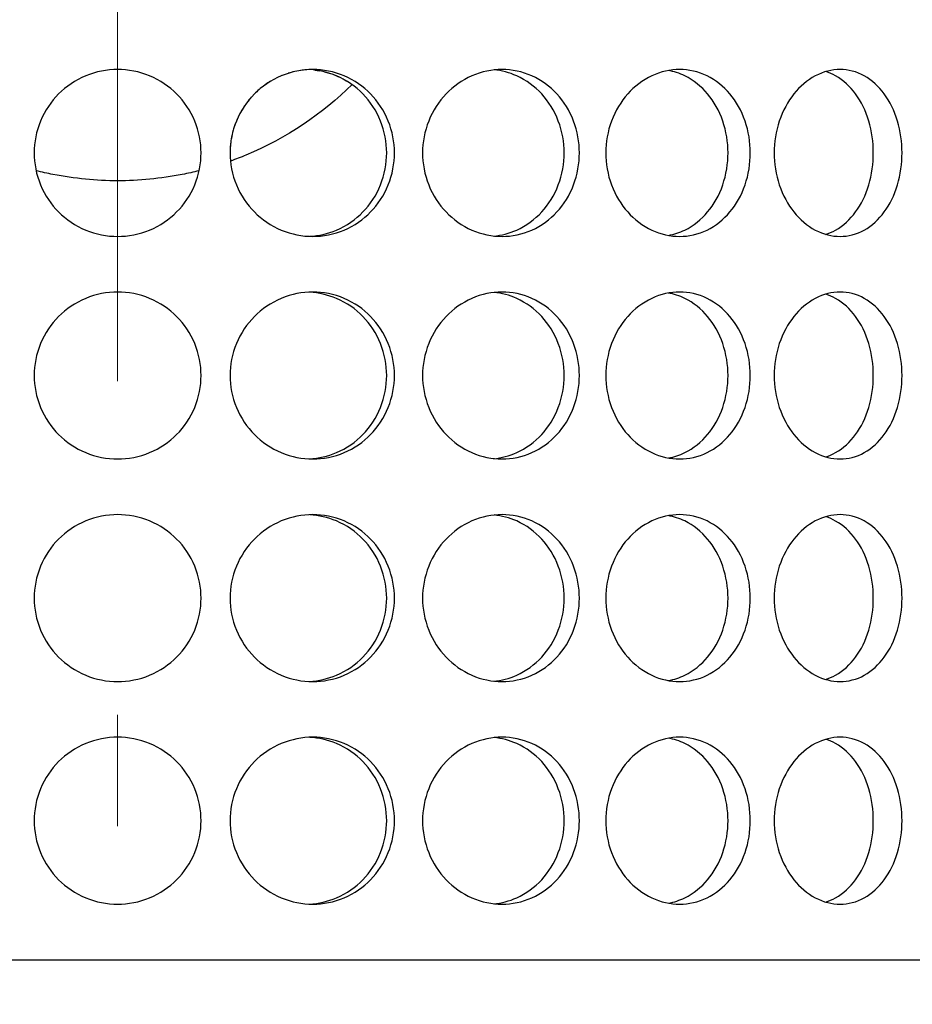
# Model space of a CAD drawing. Header units: millimetres. Extents: x 18 to 610, y -123 to 280.
# Tile 13 of 81: x 149.01 to 153.02, y 108.47 to 112.9. Entities that reach past the tile are written whole.
import ezdxf

# ---------------------------------------------------------------- set-up
doc = ezdxf.new("R2010")
doc.units = ezdxf.units.MM
doc.linetypes.add('CENTER', pattern=[8, 4.5, -1.5, 0.5, -1.5])
doc.linetypes.add('SOLID', pattern=[0])

# ---------------------------------------------------------------- blocks, each defined once
blk = doc.blocks.new('BlockOfCenters_4', base_point=(149.4534, 132.9721))
at = {"color": 6, "linetype": 'CENTER', "lineweight": 9}
blk.add_lwpolyline([(149.4534, 179.7721), (149.4534, 86.1721)], dxfattribs=at)
blk = doc.blocks.new('BlockOfViews_6')
at = {"linetype": 'SOLID', "lineweight": 30, "extrusion": (0, 0, -1)}
blk.add_circle((-149.4534, 132.9721, -114.25), 39, dxfattribs=at)
at = {"linetype": 'SOLID', "lineweight": 30}
blk.add_circle((149.4534, 132.9721, 111.75), 36.115, dxfattribs=at)
at = {"linetype": 'SOLID', "lineweight": 9, "extrusion": (0, 0, -1)}
blk.add_arc((-149.4534, 132.9721, -111.75), 37.59, 265, 175, dxfattribs=at)
at = {"linetype": 'SOLID', "lineweight": 30, "extrusion": (0, 0, -1)}
blk.add_arc((-149.4534, 132.9721, -69.235), 27.1, 119.86988, 60.13012, dxfattribs=at)
at = {"linetype": 'SOLID', "lineweight": 30, "extrusion": (0, 1, 0)}
blk.add_arc((-149.4534, 48, 108.6721), 7.3, 358.57142, 181.42858, dxfattribs=at)
at = {"linetype": 'SOLID', "lineweight": 30}
for points, knots in [([(151.0789, 105.9277, 60.2777), (151.6167, 105.9645, 59.6237), (152.1533, 106.0196, 58.9692), (153.7251, 106.2352, 57.0404), (154.7518, 106.4462, 55.7653), (156.3798, 106.8943, 53.6952), (156.9963, 107.0918, 52.8995), (157.9777, 107.4511, 51.608), (158.3503, 107.5986, 51.1117), (159.0845, 107.9111, 50.12), (159.4468, 108.0765, 49.6237), (160.3746, 108.529, 48.3323), (160.9316, 108.8298, 47.5367), (162.3376, 109.6656, 45.4667), (163.161, 110.2326, 44.1914), (164.7327, 111.475, 41.6018), (165.4777, 112.1532, 40.2877), (166.1636, 112.8695, 38.976)], [-23.801672, -23.801672, -23.801672, -23.801672, -21.607902, -21.607902, -17.339675, -17.339675, -14.672033, -14.672033, -13.004756, -13.004756, -11.33748, -11.33748, -8.669837, -8.669837, -4.40161, -4.40161, 0, 0, 0, 0]), ([(149.8284, 112.2971, 53.036), (149.8284, 112.25, 53.036), (149.819, 112.1998, 53.0368), (149.7807, 112.1074, 53.0394), (149.7519, 112.0652, 53.0413), (149.6853, 111.9987, 53.0448), (149.6432, 111.9698, 53.0466), (149.5508, 111.9315, 53.0493), (149.5005, 111.9221, 53.05), (149.4063, 111.9221, 53.05), (149.3561, 111.9315, 53.0493), (149.2637, 111.9698, 53.0466), (149.2216, 111.9987, 53.0448), (149.155, 112.0652, 53.0413), (149.1261, 112.1074, 53.0394), (149.0879, 112.1998, 53.0368), (149.0784, 112.25, 53.036), (149.0784, 112.3442, 53.036), (149.0879, 112.3945, 53.0368), (149.1261, 112.4868, 53.0394), (149.155, 112.529, 53.0413), (149.2216, 112.5956, 53.0448), (149.2637, 112.6244, 53.0466), (149.3561, 112.6627, 53.0493), (149.4063, 112.6721, 53.05), (149.5005, 112.6721, 53.05), (149.5508, 112.6627, 53.0493), (149.6432, 112.6244, 53.0466), (149.6853, 112.5956, 53.0448), (149.7519, 112.529, 53.0413), (149.7807, 112.4868, 53.0394), (149.819, 112.3945, 53.0368), (149.8284, 112.3442, 53.036), (149.8284, 112.2971, 53.036)], [0, 0, 0, 0, 0.141313, 0.141313, 0.282627, 0.282627, 0.42394, 0.42394, 0.565253, 0.565253, 0.706567, 0.706567, 0.84788, 0.84788, 0.989193, 0.989193, 1.130507, 1.130507, 1.27182, 1.27182, 1.413133, 1.413133, 1.554447, 1.554447, 1.69576, 1.69576, 1.837073, 1.837073, 1.978386, 1.978386, 2.1197, 2.1197, 2.261013, 2.261013, 2.261013, 2.261013]), ([(150.6972, 112.2971, 52.8944), (150.6972, 112.25, 52.8944), (150.6881, 112.1998, 52.8968), (150.6509, 112.1074, 52.906), (150.6228, 112.0652, 52.9129), (150.5578, 111.9987, 52.9279), (150.5166, 111.9698, 52.937), (150.4261, 111.9315, 52.9557), (150.3768, 111.9221, 52.9651), (150.284, 111.9221, 52.9814), (150.2344, 111.9315, 52.9895), (150.1429, 111.9698, 53.0029), (150.1011, 111.9987, 53.0084), (150.0349, 112.0652, 53.0165), (150.0062, 112.1074, 53.0197), (149.968, 112.1998, 53.0237), (149.9586, 112.25, 53.0247), (149.9586, 112.3442, 53.0247), (149.968, 112.3945, 53.0237), (150.0062, 112.4868, 53.0197), (150.0349, 112.529, 53.0165), (150.1011, 112.5956, 53.0084), (150.1429, 112.6244, 53.0029), (150.2344, 112.6627, 52.9895), (150.284, 112.6721, 52.9814), (150.3768, 112.6721, 52.9651), (150.4261, 112.6627, 52.9557), (150.5166, 112.6244, 52.937), (150.5578, 112.5956, 52.9279), (150.6228, 112.529, 52.9129), (150.6509, 112.4868, 52.906), (150.6881, 112.3945, 52.8968), (150.6972, 112.3442, 52.8944), (150.6972, 112.2971, 52.8944)], [0, 0, 0, 0, 0.141313, 0.141313, 0.282627, 0.282627, 0.42394, 0.42394, 0.565253, 0.565253, 0.706567, 0.706567, 0.84788, 0.84788, 0.989193, 0.989193, 1.130507, 1.130507, 1.27182, 1.27182, 1.413133, 1.413133, 1.554447, 1.554447, 1.69576, 1.69576, 1.837073, 1.837073, 1.978386, 1.978386, 2.1197, 2.1197, 2.261013, 2.261013, 2.261013, 2.261013]), ([(151.5283, 112.2971, 52.6041), (151.5283, 112.25, 52.6041), (151.5197, 112.1998, 52.608), (151.4846, 112.1074, 52.6235), (151.4581, 112.0652, 52.6352), (151.3968, 111.9987, 52.6612), (151.3578, 111.9698, 52.6774), (151.2719, 111.9315, 52.7115), (151.2249, 111.9221, 52.7293), (151.1364, 111.9221, 52.7615), (151.0889, 111.9315, 52.778), (151.0012, 111.9698, 52.8072), (150.961, 111.9987, 52.8198), (150.8972, 112.0652, 52.8393), (150.8695, 112.1074, 52.8474), (150.8326, 112.1998, 52.8581), (150.8235, 112.25, 52.8606), (150.8235, 112.3442, 52.8606), (150.8326, 112.3945, 52.8581), (150.8695, 112.4868, 52.8474), (150.8972, 112.529, 52.8393), (150.961, 112.5956, 52.8198), (151.0012, 112.6244, 52.8072), (151.0889, 112.6627, 52.778), (151.1364, 112.6721, 52.7615), (151.2249, 112.6721, 52.7293), (151.2719, 112.6627, 52.7115), (151.3578, 112.6244, 52.6774), (151.3968, 112.5956, 52.6612), (151.4581, 112.529, 52.6352), (151.4846, 112.4868, 52.6235), (151.5197, 112.3945, 52.608), (151.5283, 112.3442, 52.6041), (151.5283, 112.2971, 52.6041)], [0, 0, 0, 0, 0.141313, 0.141313, 0.282627, 0.282627, 0.42394, 0.42394, 0.565253, 0.565253, 0.706567, 0.706567, 0.84788, 0.84788, 0.989193, 0.989193, 1.130507, 1.130507, 1.27182, 1.27182, 1.413133, 1.413133, 1.554447, 1.554447, 1.69576, 1.69576, 1.837073, 1.837073, 1.978386, 1.978386, 2.1197, 2.1197, 2.261013, 2.261013, 2.261013, 2.261013]), ([(151.6467, 112.2971, 52.5488), (151.6467, 112.3442, 52.5488), (151.6552, 112.3945, 52.5448), (151.6897, 112.4868, 52.5279), (151.7156, 112.529, 52.5151), (151.775, 112.5956, 52.4848), (151.8125, 112.6244, 52.4654), (151.8938, 112.6627, 52.4215), (151.9376, 112.6721, 52.397), (152.0192, 112.6721, 52.3499), (152.0624, 112.6627, 52.3241), (152.1411, 112.6244, 52.2757), (152.1766, 112.5956, 52.253), (152.2325, 112.529, 52.2166), (152.2566, 112.4868, 52.2006), (152.2884, 112.3945, 52.1792), (152.2962, 112.3442, 52.1738), (152.2962, 112.25, 52.1738), (152.2884, 112.1998, 52.1792), (152.2566, 112.1074, 52.2006), (152.2325, 112.0652, 52.2166), (152.1766, 111.9987, 52.253), (152.1411, 111.9698, 52.2757), (152.0624, 111.9315, 52.3241), (152.0192, 111.9221, 52.3499), (151.9376, 111.9221, 52.397), (151.8938, 111.9315, 52.4215), (151.8125, 111.9698, 52.4654), (151.775, 111.9987, 52.4848), (151.7156, 112.0652, 52.5151), (151.6897, 112.1074, 52.5279), (151.6552, 112.1998, 52.5448), (151.6467, 112.25, 52.5488), (151.6467, 112.2971, 52.5488)], [0, 0, 0, 0, 0.141313, 0.141313, 0.282627, 0.282627, 0.42394, 0.42394, 0.565253, 0.565253, 0.706567, 0.706567, 0.84788, 0.84788, 0.989193, 0.989193, 1.130507, 1.130507, 1.27182, 1.27182, 1.413133, 1.413133, 1.554447, 1.554447, 1.69576, 1.69576, 1.837073, 1.837073, 1.978386, 1.978386, 2.1197, 2.1197, 2.261013, 2.261013, 2.261013, 2.261013]), ([(152.9778, 112.2971, 51.6168), (152.9778, 112.25, 51.6168), (152.9711, 112.1998, 51.6234), (152.9435, 112.1074, 51.65), (152.9225, 112.0652, 51.67), (152.8738, 111.9987, 51.7155), (152.8427, 111.9698, 51.744), (152.7736, 111.9315, 51.8054), (152.7356, 111.9221, 51.8382), (152.6634, 111.9221, 51.8988), (152.6245, 111.9315, 51.9305), (152.552, 111.9698, 51.9879), (152.5185, 111.9987, 52.0136), (152.4653, 112.0652, 52.0537), (152.442, 112.1074, 52.0708), (152.411, 112.1998, 52.0934), (152.4033, 112.25, 52.0989), (152.4033, 112.3442, 52.0989), (152.411, 112.3945, 52.0934), (152.442, 112.4868, 52.0708), (152.4653, 112.529, 52.0537), (152.5185, 112.5956, 52.0136), (152.552, 112.6244, 51.9879), (152.6245, 112.6627, 51.9305), (152.6634, 112.6721, 51.8988), (152.7356, 112.6721, 51.8382), (152.7736, 112.6627, 51.8054), (152.8427, 112.6244, 51.744), (152.8738, 112.5956, 51.7155), (152.9225, 112.529, 51.67), (152.9435, 112.4868, 51.65), (152.9711, 112.3945, 51.6234), (152.9778, 112.3442, 51.6168), (152.9778, 112.2971, 51.6168)], [0, 0, 0, 0, 0.141313, 0.141313, 0.282627, 0.282627, 0.42394, 0.42394, 0.565253, 0.565253, 0.706567, 0.706567, 0.84788, 0.84788, 0.989193, 0.989193, 1.130507, 1.130507, 1.27182, 1.27182, 1.413133, 1.413133, 1.554447, 1.554447, 1.69576, 1.69576, 1.837073, 1.837073, 1.978386, 1.978386, 2.1197, 2.1197, 2.261013, 2.261013, 2.261013, 2.261013]), ([(150.1923, 112.6451, 43.0043), (150.1911, 112.6446, 43.0042), (150.1899, 112.6441, 43.004), (150.1809, 112.6403, 43.0027), (150.1732, 112.6368, 43.0015), (150.1656, 112.633, 43.0005)], [1.83328782, 1.83328782, 1.83328782, 1.83328782, 1.8370731, 1.8370731, 1.86115898, 1.86115898, 1.86115898, 1.86115898]), ([(150.6624, 112.2971, 52.6969), (150.6624, 112.3442, 52.6969), (150.6533, 112.3945, 52.6993), (150.6161, 112.4868, 52.7086), (150.588, 112.529, 52.7155), (150.5231, 112.5956, 52.7307), (150.4819, 112.6244, 52.7399), (150.3984, 112.6597, 52.7572), (150.3573, 112.6691, 52.7652), (150.3174, 112.6715, 52.7724)], [0, 0, 0, 0, 0.1413181, 0.1413181, 0.2826362, 0.2826362, 0.4239542, 0.4239542, 0.5433165, 0.5433165, 0.5433165, 0.5433165]), ([(150.4251, 112.6482, 43.2483), (150.4289, 112.6467, 43.2491), (150.4328, 112.6452, 43.2499), (150.4398, 112.6422, 43.2513), (150.4429, 112.6409, 43.252), (150.446, 112.6394, 43.2526)], [0.69463785, 0.69463785, 0.69463785, 0.69463785, 0.70659008, 0.70659008, 0.71644473, 0.71644473, 0.71644473, 0.71644473]), ([(151.4597, 112.2971, 52.4156), (151.4597, 112.3442, 52.4156), (151.4511, 112.3945, 52.4195), (151.416, 112.4868, 52.4352), (151.3896, 112.529, 52.4469), (151.3283, 112.5956, 52.4731), (151.2893, 112.6244, 52.4893), (151.2138, 112.6581, 52.5194), (151.1789, 112.6672, 52.5328), (151.1446, 112.6705, 52.5456)], [0, 0, 0, 0, 0.1413181, 0.1413181, 0.2826362, 0.2826362, 0.4239542, 0.4239542, 0.5312291, 0.5312291, 0.5312291, 0.5312291]), ([(151.9288, 111.9267, 52.1707), (151.9536, 111.9312, 52.156), (151.9783, 111.9393, 52.1411), (152.041, 111.9698, 52.1023), (152.0765, 111.9987, 52.0796), (152.1324, 112.0652, 52.0431), (152.1564, 112.1074, 52.027), (152.1882, 112.1998, 52.0055), (152.1959, 112.25, 52.0001), (152.1959, 112.3442, 52.0001), (152.1882, 112.3945, 52.0055), (152.1564, 112.4868, 52.027), (152.1324, 112.529, 52.0431), (152.0765, 112.5956, 52.0796), (152.041, 112.6244, 52.1023), (151.9778, 112.6552, 52.1413), (151.9526, 112.6633, 52.1566), (151.9273, 112.6678, 52.1716)], [0.62253, 0.62253, 0.62253, 0.62253, 0.70659, 0.70659, 0.847908, 0.847908, 0.989226, 0.989226, 1.130544, 1.130544, 1.271862, 1.271862, 1.41318, 1.41318, 1.554498, 1.554498, 1.640205, 1.640205, 1.640205, 1.640205]), ([(152.8489, 112.2971, 51.4631), (152.8489, 112.3442, 51.4631), (152.8422, 112.3945, 51.4698), (152.8146, 112.4868, 51.4965), (152.7938, 112.529, 51.5165), (152.7451, 112.5956, 51.5621), (152.7141, 112.6244, 51.5907), (152.6654, 112.6514, 51.6341), (152.6506, 112.6577, 51.6471), (152.6356, 112.6624, 51.6601)], [0, 0, 0, 0, 0.1413181, 0.1413181, 0.2826362, 0.2826362, 0.4239542, 0.4239542, 0.4820886, 0.4820886, 0.4820886, 0.4820886]), ([(150.5066, 112.604, 51.8589), (150.3757, 112.475, 51.8946), (150.2111, 112.3627, 51.9318), (150.0073, 112.2779, 51.9615), (149.9843, 112.269, 51.9647), (149.9611, 112.2606, 51.9676)], [1.1535198, 1.1535198, 1.1535198, 1.1535198, 1.7136139, 1.7136139, 1.7839457, 1.7839457, 1.7839457, 1.7839457]), ([(149.9972, 112.463, 42.9794), (149.9936, 112.4557, 42.979), (149.9902, 112.4482, 42.9786), (149.9835, 112.4318, 42.9779), (149.9802, 112.4229, 42.9775), (149.9772, 112.4139, 42.9772)], [2.09652774, 2.09652774, 2.09652774, 2.09652774, 2.11969975, 2.11969975, 2.14662659, 2.14662659, 2.14662659, 2.14662659]), ([(150.3158, 111.9227, 52.7727), (150.3561, 111.9249, 52.7654), (150.3979, 111.9343, 52.7573), (150.4819, 111.9698, 52.7399), (150.5231, 111.9987, 52.7307), (150.588, 112.0652, 52.7155), (150.6161, 112.1074, 52.7086), (150.6533, 112.1998, 52.6993), (150.6624, 112.25, 52.6969), (150.6624, 112.2971, 52.6969)], [1.7161075, 1.7161075, 1.7161075, 1.7161075, 1.8371343, 1.8371343, 1.9784523, 1.9784523, 2.1197704, 2.1197704, 2.2610885, 2.2610885, 2.2610885, 2.2610885]), ([(151.1426, 111.9235, 52.5463), (151.1775, 111.9267, 52.5334), (151.2131, 111.9359, 52.5196), (151.2893, 111.9698, 52.4893), (151.3283, 111.9987, 52.4731), (151.3896, 112.0652, 52.4469), (151.416, 112.1074, 52.4352), (151.4511, 112.1998, 52.4195), (151.4597, 112.25, 52.4156), (151.4597, 112.2971, 52.4156)], [1.7277335, 1.7277335, 1.7277335, 1.7277335, 1.8371343, 1.8371343, 1.9784523, 1.9784523, 2.1197704, 2.1197704, 2.2610885, 2.2610885, 2.2610885, 2.2610885]), ([(152.6339, 111.9314, 51.6616), (152.6495, 111.936, 51.648), (152.6648, 111.9425, 51.6345), (152.7141, 111.9698, 51.5907), (152.7451, 111.9987, 51.5621), (152.7938, 112.0652, 51.5165), (152.8146, 112.1074, 51.4965), (152.8422, 112.1998, 51.4698), (152.8489, 112.25, 51.4631), (152.8489, 112.2971, 51.4631)], [1.77681, 1.77681, 1.77681, 1.77681, 1.8371343, 1.8371343, 1.9784523, 1.9784523, 2.1197704, 2.1197704, 2.2610885, 2.2610885, 2.2610885, 2.2610885]), ([(149.8191, 112.2174, 51.9832), (149.7941, 112.2111, 51.9855), (149.7691, 112.2055, 51.9876), (149.6467, 112.1813, 51.9965), (149.5486, 112.1721, 52), (149.3583, 112.1721, 52), (149.2602, 112.1813, 51.9965), (149.1377, 112.2055, 51.9876), (149.1125, 112.2111, 51.9855), (149.0875, 112.2174, 51.9832)], [1.9254356, 1.9254356, 1.9254356, 1.9254356, 1.9990704, 1.9990704, 2.2845269, 2.2845269, 2.5699834, 2.5699834, 2.6439318, 2.6439318, 2.6439318, 2.6439318]), ([(149.8284, 111.2971, 53.036), (149.8284, 111.25, 53.036), (149.819, 111.1998, 53.0368), (149.7807, 111.1074, 53.0394), (149.7519, 111.0652, 53.0413), (149.6853, 110.9987, 53.0448), (149.6432, 110.9698, 53.0466), (149.5508, 110.9315, 53.0493), (149.5005, 110.9221, 53.05), (149.4063, 110.9221, 53.05), (149.3561, 110.9315, 53.0493), (149.2637, 110.9698, 53.0466), (149.2216, 110.9987, 53.0448), (149.155, 111.0652, 53.0413), (149.1261, 111.1074, 53.0394), (149.0879, 111.1998, 53.0368), (149.0784, 111.25, 53.036), (149.0784, 111.3442, 53.036), (149.0879, 111.3945, 53.0368), (149.1261, 111.4868, 53.0394), (149.155, 111.529, 53.0413), (149.2216, 111.5956, 53.0448), (149.2637, 111.6244, 53.0466), (149.3561, 111.6627, 53.0493), (149.4063, 111.6721, 53.05), (149.5005, 111.6721, 53.05), (149.5508, 111.6627, 53.0493), (149.6432, 111.6244, 53.0466), (149.6853, 111.5956, 53.0448), (149.7519, 111.529, 53.0413), (149.7807, 111.4868, 53.0394), (149.819, 111.3945, 53.0368), (149.8284, 111.3442, 53.036), (149.8284, 111.2971, 53.036)], [0, 0, 0, 0, 0.141313, 0.141313, 0.282627, 0.282627, 0.42394, 0.42394, 0.565253, 0.565253, 0.706567, 0.706567, 0.84788, 0.84788, 0.989193, 0.989193, 1.130507, 1.130507, 1.27182, 1.27182, 1.413133, 1.413133, 1.554447, 1.554447, 1.69576, 1.69576, 1.837073, 1.837073, 1.978386, 1.978386, 2.1197, 2.1197, 2.261013, 2.261013, 2.261013, 2.261013]), ([(150.6972, 111.2971, 52.8944), (150.6972, 111.25, 52.8944), (150.6881, 111.1998, 52.8968), (150.6509, 111.1074, 52.906), (150.6228, 111.0652, 52.9129), (150.5578, 110.9987, 52.9279), (150.5166, 110.9698, 52.937), (150.4261, 110.9315, 52.9557), (150.3768, 110.9221, 52.9651), (150.284, 110.9221, 52.9814), (150.2344, 110.9315, 52.9895), (150.1429, 110.9698, 53.0029), (150.1011, 110.9987, 53.0084), (150.0349, 111.0652, 53.0165), (150.0062, 111.1074, 53.0197), (149.968, 111.1998, 53.0237), (149.9586, 111.25, 53.0247), (149.9586, 111.3442, 53.0247), (149.968, 111.3945, 53.0237), (150.0062, 111.4868, 53.0197), (150.0349, 111.529, 53.0165), (150.1011, 111.5956, 53.0084), (150.1429, 111.6244, 53.0029), (150.2344, 111.6627, 52.9895), (150.284, 111.6721, 52.9814), (150.3768, 111.6721, 52.9651), (150.4261, 111.6627, 52.9557), (150.5166, 111.6244, 52.937), (150.5578, 111.5956, 52.9279), (150.6228, 111.529, 52.9129), (150.6509, 111.4868, 52.906), (150.6881, 111.3945, 52.8968), (150.6972, 111.3442, 52.8944), (150.6972, 111.2971, 52.8944)], [0, 0, 0, 0, 0.141313, 0.141313, 0.282627, 0.282627, 0.42394, 0.42394, 0.565253, 0.565253, 0.706567, 0.706567, 0.84788, 0.84788, 0.989193, 0.989193, 1.130507, 1.130507, 1.27182, 1.27182, 1.413133, 1.413133, 1.554447, 1.554447, 1.69576, 1.69576, 1.837073, 1.837073, 1.978386, 1.978386, 2.1197, 2.1197, 2.261013, 2.261013, 2.261013, 2.261013]), ([(150.6624, 111.2971, 52.6969), (150.6624, 111.3442, 52.6969), (150.6533, 111.3945, 52.6993), (150.6161, 111.4868, 52.7086), (150.588, 111.529, 52.7155), (150.5231, 111.5956, 52.7307), (150.4819, 111.6244, 52.7399), (150.3984, 111.6597, 52.7572), (150.3573, 111.6691, 52.7652), (150.3174, 111.6715, 52.7724)], [0, 0, 0, 0, 0.1413181, 0.1413181, 0.2826362, 0.2826362, 0.4239542, 0.4239542, 0.5433165, 0.5433165, 0.5433165, 0.5433165]), ([(151.5283, 111.2971, 52.6041), (151.5283, 111.25, 52.6041), (151.5197, 111.1998, 52.608), (151.4846, 111.1074, 52.6235), (151.4581, 111.0652, 52.6352), (151.3968, 110.9987, 52.6612), (151.3578, 110.9698, 52.6774), (151.2719, 110.9315, 52.7115), (151.2249, 110.9221, 52.7293), (151.1364, 110.9221, 52.7615), (151.0889, 110.9315, 52.778), (151.0012, 110.9698, 52.8072), (150.961, 110.9987, 52.8198), (150.8972, 111.0652, 52.8393), (150.8695, 111.1074, 52.8474), (150.8326, 111.1998, 52.8581), (150.8235, 111.25, 52.8606), (150.8235, 111.3442, 52.8606), (150.8326, 111.3945, 52.8581), (150.8695, 111.4868, 52.8474), (150.8972, 111.529, 52.8393), (150.961, 111.5956, 52.8198), (151.0012, 111.6244, 52.8072), (151.0889, 111.6627, 52.778), (151.1364, 111.6721, 52.7615), (151.2249, 111.6721, 52.7293), (151.2719, 111.6627, 52.7115), (151.3578, 111.6244, 52.6774), (151.3968, 111.5956, 52.6612), (151.4581, 111.529, 52.6352), (151.4846, 111.4868, 52.6235), (151.5197, 111.3945, 52.608), (151.5283, 111.3442, 52.6041), (151.5283, 111.2971, 52.6041)], [0, 0, 0, 0, 0.141313, 0.141313, 0.282627, 0.282627, 0.42394, 0.42394, 0.565253, 0.565253, 0.706567, 0.706567, 0.84788, 0.84788, 0.989193, 0.989193, 1.130507, 1.130507, 1.27182, 1.27182, 1.413133, 1.413133, 1.554447, 1.554447, 1.69576, 1.69576, 1.837073, 1.837073, 1.978386, 1.978386, 2.1197, 2.1197, 2.261013, 2.261013, 2.261013, 2.261013]), ([(151.4597, 111.2971, 52.4156), (151.4597, 111.3442, 52.4156), (151.4511, 111.3945, 52.4195), (151.416, 111.4868, 52.4352), (151.3896, 111.529, 52.4469), (151.3283, 111.5956, 52.4731), (151.2893, 111.6244, 52.4893), (151.2138, 111.6581, 52.5194), (151.1789, 111.6672, 52.5328), (151.1446, 111.6705, 52.5456)], [0, 0, 0, 0, 0.1413181, 0.1413181, 0.2826362, 0.2826362, 0.4239542, 0.4239542, 0.5312291, 0.5312291, 0.5312291, 0.5312291]), ([(151.6467, 111.2971, 52.5488), (151.6467, 111.3442, 52.5488), (151.6552, 111.3945, 52.5448), (151.6897, 111.4868, 52.5279), (151.7156, 111.529, 52.5151), (151.775, 111.5956, 52.4848), (151.8125, 111.6244, 52.4654), (151.8938, 111.6627, 52.4215), (151.9376, 111.6721, 52.397), (152.0192, 111.6721, 52.3499), (152.0624, 111.6627, 52.3241), (152.1411, 111.6244, 52.2757), (152.1766, 111.5956, 52.253), (152.2325, 111.529, 52.2166), (152.2566, 111.4868, 52.2006), (152.2884, 111.3945, 52.1792), (152.2962, 111.3442, 52.1738), (152.2962, 111.25, 52.1738), (152.2884, 111.1998, 52.1792), (152.2566, 111.1074, 52.2006), (152.2325, 111.0652, 52.2166), (152.1766, 110.9987, 52.253), (152.1411, 110.9698, 52.2757), (152.0624, 110.9315, 52.3241), (152.0192, 110.9221, 52.3499), (151.9376, 110.9221, 52.397), (151.8938, 110.9315, 52.4215), (151.8125, 110.9698, 52.4654), (151.775, 110.9987, 52.4848), (151.7156, 111.0652, 52.5151), (151.6897, 111.1074, 52.5279), (151.6552, 111.1998, 52.5448), (151.6467, 111.25, 52.5488), (151.6467, 111.2971, 52.5488)], [0, 0, 0, 0, 0.141313, 0.141313, 0.282627, 0.282627, 0.42394, 0.42394, 0.565253, 0.565253, 0.706567, 0.706567, 0.84788, 0.84788, 0.989193, 0.989193, 1.130507, 1.130507, 1.27182, 1.27182, 1.413133, 1.413133, 1.554447, 1.554447, 1.69576, 1.69576, 1.837073, 1.837073, 1.978386, 1.978386, 2.1197, 2.1197, 2.261013, 2.261013, 2.261013, 2.261013]), ([(151.9288, 110.9267, 52.1707), (151.9536, 110.9312, 52.156), (151.9783, 110.9393, 52.1411), (152.041, 110.9698, 52.1023), (152.0765, 110.9987, 52.0796), (152.1324, 111.0652, 52.0431), (152.1564, 111.1074, 52.027), (152.1882, 111.1998, 52.0055), (152.1959, 111.25, 52.0001), (152.1959, 111.3442, 52.0001), (152.1882, 111.3945, 52.0055), (152.1564, 111.4868, 52.027), (152.1324, 111.529, 52.0431), (152.0765, 111.5956, 52.0796), (152.041, 111.6244, 52.1023), (151.9778, 111.6552, 52.1413), (151.9526, 111.6633, 52.1566), (151.9273, 111.6678, 52.1716)], [0.62253, 0.62253, 0.62253, 0.62253, 0.70659, 0.70659, 0.847908, 0.847908, 0.989226, 0.989226, 1.130544, 1.130544, 1.271862, 1.271862, 1.41318, 1.41318, 1.554498, 1.554498, 1.640205, 1.640205, 1.640205, 1.640205]), ([(152.9778, 111.2971, 51.6168), (152.9778, 111.25, 51.6168), (152.9711, 111.1998, 51.6234), (152.9435, 111.1074, 51.65), (152.9225, 111.0652, 51.67), (152.8738, 110.9987, 51.7155), (152.8427, 110.9698, 51.744), (152.7736, 110.9315, 51.8054), (152.7356, 110.9221, 51.8382), (152.6634, 110.9221, 51.8988), (152.6245, 110.9315, 51.9305), (152.552, 110.9698, 51.9879), (152.5185, 110.9987, 52.0136), (152.4653, 111.0652, 52.0537), (152.442, 111.1074, 52.0708), (152.411, 111.1998, 52.0934), (152.4033, 111.25, 52.0989), (152.4033, 111.3442, 52.0989), (152.411, 111.3945, 52.0934), (152.442, 111.4868, 52.0708), (152.4653, 111.529, 52.0537), (152.5185, 111.5956, 52.0136), (152.552, 111.6244, 51.9879), (152.6245, 111.6627, 51.9305), (152.6634, 111.6721, 51.8988), (152.7356, 111.6721, 51.8382), (152.7736, 111.6627, 51.8054), (152.8427, 111.6244, 51.744), (152.8738, 111.5956, 51.7155), (152.9225, 111.529, 51.67), (152.9435, 111.4868, 51.65), (152.9711, 111.3945, 51.6234), (152.9778, 111.3442, 51.6168), (152.9778, 111.2971, 51.6168)], [0, 0, 0, 0, 0.141313, 0.141313, 0.282627, 0.282627, 0.42394, 0.42394, 0.565253, 0.565253, 0.706567, 0.706567, 0.84788, 0.84788, 0.989193, 0.989193, 1.130507, 1.130507, 1.27182, 1.27182, 1.413133, 1.413133, 1.554447, 1.554447, 1.69576, 1.69576, 1.837073, 1.837073, 1.978386, 1.978386, 2.1197, 2.1197, 2.261013, 2.261013, 2.261013, 2.261013]), ([(152.8489, 111.2971, 51.4631), (152.8489, 111.3442, 51.4631), (152.8422, 111.3945, 51.4698), (152.8146, 111.4868, 51.4965), (152.7938, 111.529, 51.5165), (152.7451, 111.5956, 51.5621), (152.7141, 111.6244, 51.5907), (152.6654, 111.6514, 51.6341), (152.6506, 111.6577, 51.6471), (152.6356, 111.6624, 51.6601)], [0, 0, 0, 0, 0.1413181, 0.1413181, 0.2826362, 0.2826362, 0.4239542, 0.4239542, 0.4820886, 0.4820886, 0.4820886, 0.4820886]), ([(150.3158, 110.9227, 52.7727), (150.3561, 110.9249, 52.7654), (150.3979, 110.9343, 52.7573), (150.4819, 110.9698, 52.7399), (150.5231, 110.9987, 52.7307), (150.588, 111.0652, 52.7155), (150.6161, 111.1074, 52.7086), (150.6533, 111.1998, 52.6993), (150.6624, 111.25, 52.6969), (150.6624, 111.2971, 52.6969)], [1.7161075, 1.7161075, 1.7161075, 1.7161075, 1.8371343, 1.8371343, 1.9784523, 1.9784523, 2.1197704, 2.1197704, 2.2610885, 2.2610885, 2.2610885, 2.2610885]), ([(151.1426, 110.9235, 52.5463), (151.1775, 110.9267, 52.5334), (151.2131, 110.9359, 52.5196), (151.2893, 110.9698, 52.4893), (151.3283, 110.9987, 52.4731), (151.3896, 111.0652, 52.4469), (151.416, 111.1074, 52.4352), (151.4511, 111.1998, 52.4195), (151.4597, 111.25, 52.4156), (151.4597, 111.2971, 52.4156)], [1.7277335, 1.7277335, 1.7277335, 1.7277335, 1.8371343, 1.8371343, 1.9784523, 1.9784523, 2.1197704, 2.1197704, 2.2610885, 2.2610885, 2.2610885, 2.2610885]), ([(152.6339, 110.9314, 51.6616), (152.6495, 110.936, 51.648), (152.6648, 110.9425, 51.6345), (152.7141, 110.9698, 51.5907), (152.7451, 110.9987, 51.5621), (152.7938, 111.0652, 51.5165), (152.8146, 111.1074, 51.4965), (152.8422, 111.1998, 51.4698), (152.8489, 111.25, 51.4631), (152.8489, 111.2971, 51.4631)], [1.77681, 1.77681, 1.77681, 1.77681, 1.8371343, 1.8371343, 1.9784523, 1.9784523, 2.1197704, 2.1197704, 2.2610885, 2.2610885, 2.2610885, 2.2610885]), ([(149.8284, 110.2971, 53.036), (149.8284, 110.25, 53.036), (149.819, 110.1998, 53.0368), (149.7807, 110.1074, 53.0394), (149.7519, 110.0652, 53.0413), (149.6853, 109.9987, 53.0448), (149.6432, 109.9698, 53.0466), (149.5508, 109.9315, 53.0493), (149.5005, 109.9221, 53.05), (149.4063, 109.9221, 53.05), (149.3561, 109.9315, 53.0493), (149.2637, 109.9698, 53.0466), (149.2216, 109.9987, 53.0448), (149.155, 110.0652, 53.0413), (149.1261, 110.1074, 53.0394), (149.0879, 110.1998, 53.0368), (149.0784, 110.25, 53.036), (149.0784, 110.3442, 53.036), (149.0879, 110.3945, 53.0368), (149.1261, 110.4868, 53.0394), (149.155, 110.529, 53.0413), (149.2216, 110.5956, 53.0448), (149.2637, 110.6244, 53.0466), (149.3561, 110.6627, 53.0493), (149.4063, 110.6721, 53.05), (149.5005, 110.6721, 53.05), (149.5508, 110.6627, 53.0493), (149.6432, 110.6244, 53.0466), (149.6853, 110.5956, 53.0448), (149.7519, 110.529, 53.0413), (149.7807, 110.4868, 53.0394), (149.819, 110.3945, 53.0368), (149.8284, 110.3442, 53.036), (149.8284, 110.2971, 53.036)], [0, 0, 0, 0, 0.141313, 0.141313, 0.282627, 0.282627, 0.42394, 0.42394, 0.565253, 0.565253, 0.706567, 0.706567, 0.84788, 0.84788, 0.989193, 0.989193, 1.130507, 1.130507, 1.27182, 1.27182, 1.413133, 1.413133, 1.554447, 1.554447, 1.69576, 1.69576, 1.837073, 1.837073, 1.978386, 1.978386, 2.1197, 2.1197, 2.261013, 2.261013, 2.261013, 2.261013]), ([(150.6972, 110.2971, 52.8944), (150.6972, 110.25, 52.8944), (150.6881, 110.1998, 52.8968), (150.6509, 110.1074, 52.906), (150.6228, 110.0652, 52.9129), (150.5578, 109.9987, 52.9279), (150.5166, 109.9698, 52.937), (150.4261, 109.9315, 52.9557), (150.3768, 109.9221, 52.9651), (150.284, 109.9221, 52.9814), (150.2344, 109.9315, 52.9895), (150.1429, 109.9698, 53.0029), (150.1011, 109.9987, 53.0084), (150.0349, 110.0652, 53.0165), (150.0062, 110.1074, 53.0197), (149.968, 110.1998, 53.0237), (149.9586, 110.25, 53.0247), (149.9586, 110.3442, 53.0247), (149.968, 110.3945, 53.0237), (150.0062, 110.4868, 53.0197), (150.0349, 110.529, 53.0165), (150.1011, 110.5956, 53.0084), (150.1429, 110.6244, 53.0029), (150.2344, 110.6627, 52.9895), (150.284, 110.6721, 52.9814), (150.3768, 110.6721, 52.9651), (150.4261, 110.6627, 52.9557), (150.5166, 110.6244, 52.937), (150.5578, 110.5956, 52.9279), (150.6228, 110.529, 52.9129), (150.6509, 110.4868, 52.906), (150.6881, 110.3945, 52.8968), (150.6972, 110.3442, 52.8944), (150.6972, 110.2971, 52.8944)], [0, 0, 0, 0, 0.141313, 0.141313, 0.282627, 0.282627, 0.42394, 0.42394, 0.565253, 0.565253, 0.706567, 0.706567, 0.84788, 0.84788, 0.989193, 0.989193, 1.130507, 1.130507, 1.27182, 1.27182, 1.413133, 1.413133, 1.554447, 1.554447, 1.69576, 1.69576, 1.837073, 1.837073, 1.978386, 1.978386, 2.1197, 2.1197, 2.261013, 2.261013, 2.261013, 2.261013]), ([(150.6624, 110.2971, 52.6969), (150.6624, 110.3442, 52.6969), (150.6533, 110.3945, 52.6993), (150.6161, 110.4868, 52.7086), (150.588, 110.529, 52.7155), (150.5231, 110.5956, 52.7307), (150.4819, 110.6244, 52.7399), (150.3984, 110.6597, 52.7572), (150.3573, 110.6691, 52.7652), (150.3174, 110.6715, 52.7724)], [0, 0, 0, 0, 0.1413181, 0.1413181, 0.2826362, 0.2826362, 0.4239542, 0.4239542, 0.5433165, 0.5433165, 0.5433165, 0.5433165]), ([(151.5283, 110.2971, 52.6041), (151.5283, 110.25, 52.6041), (151.5197, 110.1998, 52.608), (151.4846, 110.1074, 52.6235), (151.4581, 110.0652, 52.6352), (151.3968, 109.9987, 52.6612), (151.3578, 109.9698, 52.6774), (151.2719, 109.9315, 52.7115), (151.2249, 109.9221, 52.7293), (151.1364, 109.9221, 52.7615), (151.0889, 109.9315, 52.778), (151.0012, 109.9698, 52.8072), (150.961, 109.9987, 52.8198), (150.8972, 110.0652, 52.8393), (150.8695, 110.1074, 52.8474), (150.8326, 110.1998, 52.8581), (150.8235, 110.25, 52.8606), (150.8235, 110.3442, 52.8606), (150.8326, 110.3945, 52.8581), (150.8695, 110.4868, 52.8474), (150.8972, 110.529, 52.8393), (150.961, 110.5956, 52.8198), (151.0012, 110.6244, 52.8072), (151.0889, 110.6627, 52.778), (151.1364, 110.6721, 52.7615), (151.2249, 110.6721, 52.7293), (151.2719, 110.6627, 52.7115), (151.3578, 110.6244, 52.6774), (151.3968, 110.5956, 52.6612), (151.4581, 110.529, 52.6352), (151.4846, 110.4868, 52.6235), (151.5197, 110.3945, 52.608), (151.5283, 110.3442, 52.6041), (151.5283, 110.2971, 52.6041)], [0, 0, 0, 0, 0.141313, 0.141313, 0.282627, 0.282627, 0.42394, 0.42394, 0.565253, 0.565253, 0.706567, 0.706567, 0.84788, 0.84788, 0.989193, 0.989193, 1.130507, 1.130507, 1.27182, 1.27182, 1.413133, 1.413133, 1.554447, 1.554447, 1.69576, 1.69576, 1.837073, 1.837073, 1.978386, 1.978386, 2.1197, 2.1197, 2.261013, 2.261013, 2.261013, 2.261013]), ([(151.4597, 110.2971, 52.4156), (151.4597, 110.3442, 52.4156), (151.4511, 110.3945, 52.4195), (151.416, 110.4868, 52.4352), (151.3896, 110.529, 52.4469), (151.3283, 110.5956, 52.4731), (151.2893, 110.6244, 52.4893), (151.2138, 110.6581, 52.5194), (151.1789, 110.6672, 52.5328), (151.1446, 110.6705, 52.5456)], [0, 0, 0, 0, 0.1413181, 0.1413181, 0.2826362, 0.2826362, 0.4239542, 0.4239542, 0.5312291, 0.5312291, 0.5312291, 0.5312291]), ([(151.6467, 110.2971, 52.5488), (151.6467, 110.3442, 52.5488), (151.6552, 110.3945, 52.5448), (151.6897, 110.4868, 52.5279), (151.7156, 110.529, 52.5151), (151.775, 110.5956, 52.4848), (151.8125, 110.6244, 52.4654), (151.8938, 110.6627, 52.4215), (151.9376, 110.6721, 52.397), (152.0192, 110.6721, 52.3499), (152.0624, 110.6627, 52.3241), (152.1411, 110.6244, 52.2757), (152.1766, 110.5956, 52.253), (152.2325, 110.529, 52.2166), (152.2566, 110.4868, 52.2006), (152.2884, 110.3945, 52.1792), (152.2962, 110.3442, 52.1738), (152.2962, 110.25, 52.1738), (152.2884, 110.1998, 52.1792), (152.2566, 110.1074, 52.2006), (152.2325, 110.0652, 52.2166), (152.1766, 109.9987, 52.253), (152.1411, 109.9698, 52.2757), (152.0624, 109.9315, 52.3241), (152.0192, 109.9221, 52.3499), (151.9376, 109.9221, 52.397), (151.8938, 109.9315, 52.4215), (151.8125, 109.9698, 52.4654), (151.775, 109.9987, 52.4848), (151.7156, 110.0652, 52.5151), (151.6897, 110.1074, 52.5279), (151.6552, 110.1998, 52.5448), (151.6467, 110.25, 52.5488), (151.6467, 110.2971, 52.5488)], [0, 0, 0, 0, 0.141313, 0.141313, 0.282627, 0.282627, 0.42394, 0.42394, 0.565253, 0.565253, 0.706567, 0.706567, 0.84788, 0.84788, 0.989193, 0.989193, 1.130507, 1.130507, 1.27182, 1.27182, 1.413133, 1.413133, 1.554447, 1.554447, 1.69576, 1.69576, 1.837073, 1.837073, 1.978386, 1.978386, 2.1197, 2.1197, 2.261013, 2.261013, 2.261013, 2.261013]), ([(151.9288, 109.9267, 52.1707), (151.9536, 109.9312, 52.156), (151.9783, 109.9393, 52.1411), (152.041, 109.9698, 52.1023), (152.0765, 109.9987, 52.0796), (152.1324, 110.0652, 52.0431), (152.1564, 110.1074, 52.027), (152.1882, 110.1998, 52.0055), (152.1959, 110.25, 52.0001), (152.1959, 110.3442, 52.0001), (152.1882, 110.3945, 52.0055), (152.1564, 110.4868, 52.027), (152.1324, 110.529, 52.0431), (152.0765, 110.5956, 52.0796), (152.041, 110.6244, 52.1023), (151.9778, 110.6552, 52.1413), (151.9526, 110.6633, 52.1566), (151.9273, 110.6678, 52.1716)], [0.62253, 0.62253, 0.62253, 0.62253, 0.70659, 0.70659, 0.847908, 0.847908, 0.989226, 0.989226, 1.130544, 1.130544, 1.271862, 1.271862, 1.41318, 1.41318, 1.554498, 1.554498, 1.640205, 1.640205, 1.640205, 1.640205]), ([(152.9778, 110.2971, 51.6168), (152.9778, 110.25, 51.6168), (152.9711, 110.1998, 51.6234), (152.9435, 110.1074, 51.65), (152.9225, 110.0652, 51.67), (152.8738, 109.9987, 51.7155), (152.8427, 109.9698, 51.744), (152.7736, 109.9315, 51.8054), (152.7356, 109.9221, 51.8382), (152.6634, 109.9221, 51.8988), (152.6245, 109.9315, 51.9305), (152.552, 109.9698, 51.9879), (152.5185, 109.9987, 52.0136), (152.4653, 110.0652, 52.0537), (152.442, 110.1074, 52.0708), (152.411, 110.1998, 52.0934), (152.4033, 110.25, 52.0989), (152.4033, 110.3442, 52.0989), (152.411, 110.3945, 52.0934), (152.442, 110.4868, 52.0708), (152.4653, 110.529, 52.0537), (152.5185, 110.5956, 52.0136), (152.552, 110.6244, 51.9879), (152.6245, 110.6627, 51.9305), (152.6634, 110.6721, 51.8988), (152.7356, 110.6721, 51.8382), (152.7736, 110.6627, 51.8054), (152.8427, 110.6244, 51.744), (152.8738, 110.5956, 51.7155), (152.9225, 110.529, 51.67), (152.9435, 110.4868, 51.65), (152.9711, 110.3945, 51.6234), (152.9778, 110.3442, 51.6168), (152.9778, 110.2971, 51.6168)], [0, 0, 0, 0, 0.141313, 0.141313, 0.282627, 0.282627, 0.42394, 0.42394, 0.565253, 0.565253, 0.706567, 0.706567, 0.84788, 0.84788, 0.989193, 0.989193, 1.130507, 1.130507, 1.27182, 1.27182, 1.413133, 1.413133, 1.554447, 1.554447, 1.69576, 1.69576, 1.837073, 1.837073, 1.978386, 1.978386, 2.1197, 2.1197, 2.261013, 2.261013, 2.261013, 2.261013]), ([(152.8489, 110.2971, 51.4631), (152.8489, 110.3442, 51.4631), (152.8422, 110.3945, 51.4698), (152.8146, 110.4868, 51.4965), (152.7938, 110.529, 51.5165), (152.7451, 110.5956, 51.5621), (152.7141, 110.6244, 51.5907), (152.6654, 110.6514, 51.6341), (152.6506, 110.6577, 51.6471), (152.6356, 110.6624, 51.6601)], [0, 0, 0, 0, 0.1413181, 0.1413181, 0.2826362, 0.2826362, 0.4239542, 0.4239542, 0.4820886, 0.4820886, 0.4820886, 0.4820886]), ([(150.3158, 109.9227, 52.7727), (150.3561, 109.9249, 52.7654), (150.3979, 109.9343, 52.7573), (150.4819, 109.9698, 52.7399), (150.5231, 109.9987, 52.7307), (150.588, 110.0652, 52.7155), (150.6161, 110.1074, 52.7086), (150.6533, 110.1998, 52.6993), (150.6624, 110.25, 52.6969), (150.6624, 110.2971, 52.6969)], [1.7161075, 1.7161075, 1.7161075, 1.7161075, 1.8371343, 1.8371343, 1.9784523, 1.9784523, 2.1197704, 2.1197704, 2.2610885, 2.2610885, 2.2610885, 2.2610885]), ([(151.1426, 109.9235, 52.5463), (151.1775, 109.9267, 52.5334), (151.2131, 109.9359, 52.5196), (151.2893, 109.9698, 52.4893), (151.3283, 109.9987, 52.4731), (151.3896, 110.0652, 52.4469), (151.416, 110.1074, 52.4352), (151.4511, 110.1998, 52.4195), (151.4597, 110.25, 52.4156), (151.4597, 110.2971, 52.4156)], [1.7277335, 1.7277335, 1.7277335, 1.7277335, 1.8371343, 1.8371343, 1.9784523, 1.9784523, 2.1197704, 2.1197704, 2.2610885, 2.2610885, 2.2610885, 2.2610885]), ([(152.6339, 109.9314, 51.6616), (152.6495, 109.936, 51.648), (152.6648, 109.9425, 51.6345), (152.7141, 109.9698, 51.5907), (152.7451, 109.9987, 51.5621), (152.7938, 110.0652, 51.5165), (152.8146, 110.1074, 51.4965), (152.8422, 110.1998, 51.4698), (152.8489, 110.25, 51.4631), (152.8489, 110.2971, 51.4631)], [1.77681, 1.77681, 1.77681, 1.77681, 1.8371343, 1.8371343, 1.9784523, 1.9784523, 2.1197704, 2.1197704, 2.2610885, 2.2610885, 2.2610885, 2.2610885]), ([(149.8284, 109.2971, 53.036), (149.8284, 109.25, 53.036), (149.819, 109.1998, 53.0368), (149.7807, 109.1074, 53.0394), (149.7519, 109.0652, 53.0413), (149.6853, 108.9987, 53.0448), (149.6432, 108.9698, 53.0466), (149.5508, 108.9315, 53.0493), (149.5005, 108.9221, 53.05), (149.4063, 108.9221, 53.05), (149.3561, 108.9315, 53.0493), (149.2637, 108.9698, 53.0466), (149.2216, 108.9987, 53.0448), (149.155, 109.0652, 53.0413), (149.1261, 109.1074, 53.0394), (149.0879, 109.1998, 53.0368), (149.0784, 109.25, 53.036), (149.0784, 109.3442, 53.036), (149.0879, 109.3945, 53.0368), (149.1261, 109.4868, 53.0394), (149.155, 109.529, 53.0413), (149.2216, 109.5956, 53.0448), (149.2637, 109.6244, 53.0466), (149.3561, 109.6627, 53.0493), (149.4063, 109.6721, 53.05), (149.5005, 109.6721, 53.05), (149.5508, 109.6627, 53.0493), (149.6432, 109.6244, 53.0466), (149.6853, 109.5956, 53.0448), (149.7519, 109.529, 53.0413), (149.7807, 109.4868, 53.0394), (149.819, 109.3945, 53.0368), (149.8284, 109.3442, 53.036), (149.8284, 109.2971, 53.036)], [0, 0, 0, 0, 0.141313, 0.141313, 0.282627, 0.282627, 0.42394, 0.42394, 0.565253, 0.565253, 0.706567, 0.706567, 0.84788, 0.84788, 0.989193, 0.989193, 1.130507, 1.130507, 1.27182, 1.27182, 1.413133, 1.413133, 1.554447, 1.554447, 1.69576, 1.69576, 1.837073, 1.837073, 1.978386, 1.978386, 2.1197, 2.1197, 2.261013, 2.261013, 2.261013, 2.261013]), ([(150.6972, 109.2971, 52.8944), (150.6972, 109.25, 52.8944), (150.6881, 109.1998, 52.8968), (150.6509, 109.1074, 52.906), (150.6228, 109.0652, 52.9129), (150.5578, 108.9987, 52.9279), (150.5166, 108.9698, 52.937), (150.4261, 108.9315, 52.9557), (150.3768, 108.9221, 52.9651), (150.284, 108.9221, 52.9814), (150.2344, 108.9315, 52.9895), (150.1429, 108.9698, 53.0029), (150.1011, 108.9987, 53.0084), (150.0349, 109.0652, 53.0165), (150.0062, 109.1074, 53.0197), (149.968, 109.1998, 53.0237), (149.9586, 109.25, 53.0247), (149.9586, 109.3442, 53.0247), (149.968, 109.3945, 53.0237), (150.0062, 109.4868, 53.0197), (150.0349, 109.529, 53.0165), (150.1011, 109.5956, 53.0084), (150.1429, 109.6244, 53.0029), (150.2344, 109.6627, 52.9895), (150.284, 109.6721, 52.9814), (150.3768, 109.6721, 52.9651), (150.4261, 109.6627, 52.9557), (150.5166, 109.6244, 52.937), (150.5578, 109.5956, 52.9279), (150.6228, 109.529, 52.9129), (150.6509, 109.4868, 52.906), (150.6881, 109.3945, 52.8968), (150.6972, 109.3442, 52.8944), (150.6972, 109.2971, 52.8944)], [0, 0, 0, 0, 0.141313, 0.141313, 0.282627, 0.282627, 0.42394, 0.42394, 0.565253, 0.565253, 0.706567, 0.706567, 0.84788, 0.84788, 0.989193, 0.989193, 1.130507, 1.130507, 1.27182, 1.27182, 1.413133, 1.413133, 1.554447, 1.554447, 1.69576, 1.69576, 1.837073, 1.837073, 1.978386, 1.978386, 2.1197, 2.1197, 2.261013, 2.261013, 2.261013, 2.261013]), ([(150.6624, 109.2971, 52.6969), (150.6624, 109.3442, 52.6969), (150.6533, 109.3945, 52.6993), (150.6161, 109.4868, 52.7086), (150.588, 109.529, 52.7155), (150.5231, 109.5956, 52.7307), (150.4819, 109.6244, 52.7399), (150.3984, 109.6597, 52.7572), (150.3573, 109.6691, 52.7652), (150.3174, 109.6715, 52.7724)], [0, 0, 0, 0, 0.1413181, 0.1413181, 0.2826362, 0.2826362, 0.4239542, 0.4239542, 0.5433165, 0.5433165, 0.5433165, 0.5433165]), ([(151.5283, 109.2971, 52.6041), (151.5283, 109.25, 52.6041), (151.5197, 109.1998, 52.608), (151.4846, 109.1074, 52.6235), (151.4581, 109.0652, 52.6352), (151.3968, 108.9987, 52.6612), (151.3578, 108.9698, 52.6774), (151.2719, 108.9315, 52.7115), (151.2249, 108.9221, 52.7293), (151.1364, 108.9221, 52.7615), (151.0889, 108.9315, 52.778), (151.0012, 108.9698, 52.8072), (150.961, 108.9987, 52.8198), (150.8972, 109.0652, 52.8393), (150.8695, 109.1074, 52.8474), (150.8326, 109.1998, 52.8581), (150.8235, 109.25, 52.8606), (150.8235, 109.3442, 52.8606), (150.8326, 109.3945, 52.8581), (150.8695, 109.4868, 52.8474), (150.8972, 109.529, 52.8393), (150.961, 109.5956, 52.8198), (151.0012, 109.6244, 52.8072), (151.0889, 109.6627, 52.778), (151.1364, 109.6721, 52.7615), (151.2249, 109.6721, 52.7293), (151.2719, 109.6627, 52.7115), (151.3578, 109.6244, 52.6774), (151.3968, 109.5956, 52.6612), (151.4581, 109.529, 52.6352), (151.4846, 109.4868, 52.6235), (151.5197, 109.3945, 52.608), (151.5283, 109.3442, 52.6041), (151.5283, 109.2971, 52.6041)], [0, 0, 0, 0, 0.141313, 0.141313, 0.282627, 0.282627, 0.42394, 0.42394, 0.565253, 0.565253, 0.706567, 0.706567, 0.84788, 0.84788, 0.989193, 0.989193, 1.130507, 1.130507, 1.27182, 1.27182, 1.413133, 1.413133, 1.554447, 1.554447, 1.69576, 1.69576, 1.837073, 1.837073, 1.978386, 1.978386, 2.1197, 2.1197, 2.261013, 2.261013, 2.261013, 2.261013]), ([(151.4597, 109.2971, 52.4156), (151.4597, 109.3442, 52.4156), (151.4511, 109.3945, 52.4195), (151.416, 109.4868, 52.4352), (151.3896, 109.529, 52.4469), (151.3283, 109.5956, 52.4731), (151.2893, 109.6244, 52.4893), (151.2138, 109.6581, 52.5194), (151.1789, 109.6672, 52.5328), (151.1446, 109.6705, 52.5456)], [0, 0, 0, 0, 0.1413181, 0.1413181, 0.2826362, 0.2826362, 0.4239542, 0.4239542, 0.5312291, 0.5312291, 0.5312291, 0.5312291]), ([(151.6467, 109.2971, 52.5488), (151.6467, 109.3442, 52.5488), (151.6552, 109.3945, 52.5448), (151.6897, 109.4868, 52.5279), (151.7156, 109.529, 52.5151), (151.775, 109.5956, 52.4848), (151.8125, 109.6244, 52.4654), (151.8938, 109.6627, 52.4215), (151.9376, 109.6721, 52.397), (152.0192, 109.6721, 52.3499), (152.0624, 109.6627, 52.3241), (152.1411, 109.6244, 52.2757), (152.1766, 109.5956, 52.253), (152.2325, 109.529, 52.2166), (152.2566, 109.4868, 52.2006), (152.2884, 109.3945, 52.1792), (152.2962, 109.3442, 52.1738), (152.2962, 109.25, 52.1738), (152.2884, 109.1998, 52.1792), (152.2566, 109.1074, 52.2006), (152.2325, 109.0652, 52.2166), (152.1766, 108.9987, 52.253), (152.1411, 108.9698, 52.2757), (152.0624, 108.9315, 52.3241), (152.0192, 108.9221, 52.3499), (151.9376, 108.9221, 52.397), (151.8938, 108.9315, 52.4215), (151.8125, 108.9698, 52.4654), (151.775, 108.9987, 52.4848), (151.7156, 109.0652, 52.5151), (151.6897, 109.1074, 52.5279), (151.6552, 109.1998, 52.5448), (151.6467, 109.25, 52.5488), (151.6467, 109.2971, 52.5488)], [0, 0, 0, 0, 0.141313, 0.141313, 0.282627, 0.282627, 0.42394, 0.42394, 0.565253, 0.565253, 0.706567, 0.706567, 0.84788, 0.84788, 0.989193, 0.989193, 1.130507, 1.130507, 1.27182, 1.27182, 1.413133, 1.413133, 1.554447, 1.554447, 1.69576, 1.69576, 1.837073, 1.837073, 1.978386, 1.978386, 2.1197, 2.1197, 2.261013, 2.261013, 2.261013, 2.261013]), ([(151.9288, 108.9267, 52.1707), (151.9536, 108.9312, 52.156), (151.9783, 108.9393, 52.1411), (152.041, 108.9698, 52.1023), (152.0765, 108.9987, 52.0796), (152.1324, 109.0652, 52.0431), (152.1564, 109.1074, 52.027), (152.1882, 109.1998, 52.0055), (152.1959, 109.25, 52.0001), (152.1959, 109.3442, 52.0001), (152.1882, 109.3945, 52.0055), (152.1564, 109.4868, 52.027), (152.1324, 109.529, 52.0431), (152.0765, 109.5956, 52.0796), (152.041, 109.6244, 52.1023), (151.9778, 109.6552, 52.1413), (151.9526, 109.6633, 52.1566), (151.9273, 109.6678, 52.1716)], [0.62253, 0.62253, 0.62253, 0.62253, 0.70659, 0.70659, 0.847908, 0.847908, 0.989226, 0.989226, 1.130544, 1.130544, 1.271862, 1.271862, 1.41318, 1.41318, 1.554498, 1.554498, 1.640205, 1.640205, 1.640205, 1.640205]), ([(152.9778, 109.2971, 51.6168), (152.9778, 109.25, 51.6168), (152.9711, 109.1998, 51.6234), (152.9435, 109.1074, 51.65), (152.9225, 109.0652, 51.67), (152.8738, 108.9987, 51.7155), (152.8427, 108.9698, 51.744), (152.7736, 108.9315, 51.8054), (152.7356, 108.9221, 51.8382), (152.6634, 108.9221, 51.8988), (152.6245, 108.9315, 51.9305), (152.552, 108.9698, 51.9879), (152.5185, 108.9987, 52.0136), (152.4653, 109.0652, 52.0537), (152.442, 109.1074, 52.0708), (152.411, 109.1998, 52.0934), (152.4033, 109.25, 52.0989), (152.4033, 109.3442, 52.0989), (152.411, 109.3945, 52.0934), (152.442, 109.4868, 52.0708), (152.4653, 109.529, 52.0537), (152.5185, 109.5956, 52.0136), (152.552, 109.6244, 51.9879), (152.6245, 109.6627, 51.9305), (152.6634, 109.6721, 51.8988), (152.7356, 109.6721, 51.8382), (152.7736, 109.6627, 51.8054), (152.8427, 109.6244, 51.744), (152.8738, 109.5956, 51.7155), (152.9225, 109.529, 51.67), (152.9435, 109.4868, 51.65), (152.9711, 109.3945, 51.6234), (152.9778, 109.3442, 51.6168), (152.9778, 109.2971, 51.6168)], [0, 0, 0, 0, 0.141313, 0.141313, 0.282627, 0.282627, 0.42394, 0.42394, 0.565253, 0.565253, 0.706567, 0.706567, 0.84788, 0.84788, 0.989193, 0.989193, 1.130507, 1.130507, 1.27182, 1.27182, 1.413133, 1.413133, 1.554447, 1.554447, 1.69576, 1.69576, 1.837073, 1.837073, 1.978386, 1.978386, 2.1197, 2.1197, 2.261013, 2.261013, 2.261013, 2.261013]), ([(152.8489, 109.2971, 51.4631), (152.8489, 109.3442, 51.4631), (152.8422, 109.3945, 51.4698), (152.8146, 109.4868, 51.4965), (152.7938, 109.529, 51.5165), (152.7451, 109.5956, 51.5621), (152.7141, 109.6244, 51.5907), (152.6654, 109.6514, 51.6341), (152.6506, 109.6577, 51.6471), (152.6356, 109.6624, 51.6601)], [0, 0, 0, 0, 0.1413181, 0.1413181, 0.2826362, 0.2826362, 0.4239542, 0.4239542, 0.4820886, 0.4820886, 0.4820886, 0.4820886]), ([(150.3158, 108.9227, 52.7727), (150.3561, 108.9249, 52.7654), (150.3979, 108.9343, 52.7573), (150.4819, 108.9698, 52.7399), (150.5231, 108.9987, 52.7307), (150.588, 109.0652, 52.7155), (150.6161, 109.1074, 52.7086), (150.6533, 109.1998, 52.6993), (150.6624, 109.25, 52.6969), (150.6624, 109.2971, 52.6969)], [1.7161075, 1.7161075, 1.7161075, 1.7161075, 1.8371343, 1.8371343, 1.9784523, 1.9784523, 2.1197704, 2.1197704, 2.2610885, 2.2610885, 2.2610885, 2.2610885]), ([(151.1426, 108.9235, 52.5463), (151.1775, 108.9267, 52.5334), (151.2131, 108.9359, 52.5196), (151.2893, 108.9698, 52.4893), (151.3283, 108.9987, 52.4731), (151.3896, 109.0652, 52.4469), (151.416, 109.1074, 52.4352), (151.4511, 109.1998, 52.4195), (151.4597, 109.25, 52.4156), (151.4597, 109.2971, 52.4156)], [1.7277335, 1.7277335, 1.7277335, 1.7277335, 1.8371343, 1.8371343, 1.9784523, 1.9784523, 2.1197704, 2.1197704, 2.2610885, 2.2610885, 2.2610885, 2.2610885]), ([(152.6339, 108.9314, 51.6616), (152.6495, 108.936, 51.648), (152.6648, 108.9425, 51.6345), (152.7141, 108.9698, 51.5907), (152.7451, 108.9987, 51.5621), (152.7938, 109.0652, 51.5165), (152.8146, 109.1074, 51.4965), (152.8422, 109.1998, 51.4698), (152.8489, 109.25, 51.4631), (152.8489, 109.2971, 51.4631)], [1.77681, 1.77681, 1.77681, 1.77681, 1.8371343, 1.8371343, 1.9784523, 1.9784523, 2.1197704, 2.1197704, 2.2610885, 2.2610885, 2.2610885, 2.2610885])]:
    blk.add_open_spline(points, degree=3, knots=knots, dxfattribs=at)
for points in [[(150.2473, 112.6625, 43.0128), (150.2381, 112.6604, 43.0113), (150.2289, 112.6579, 43.0099), (150.2198, 112.655, 43.0085)], [(150.3029, 112.6711, 43.0219), (150.2937, 112.6704, 43.0204), (150.2844, 112.6693, 43.0188), (150.2752, 112.6679, 43.0173)], [(150.3388, 112.6696, 43.2315), (150.346, 112.6687, 43.2328), (150.3532, 112.6676, 43.2342), (150.3605, 112.6663, 43.2356)], [(150.3823, 112.6616, 43.2398), (150.3895, 112.6599, 43.2412), (150.3966, 112.6579, 43.2426), (150.4037, 112.6556, 43.244)], [(150.4661, 112.6295, 43.2569), (150.4727, 112.626, 43.2583), (150.4792, 112.6222, 43.2597), (150.4856, 112.6183, 43.2611)], [(150.0941, 112.5862, 42.9908), (150.0869, 112.5802, 42.9899), (150.08, 112.574, 42.989), (150.0734, 112.5676, 42.9882)], [(150.1404, 112.6191, 42.9969), (150.1322, 112.6142, 42.9958), (150.1242, 112.6089, 42.9947), (150.1165, 112.6034, 42.9937)], [(150.5041, 112.6061, 43.2652), (150.5048, 112.6056, 43.2653), (150.5055, 112.6051, 43.2655), (150.5062, 112.6046, 43.2656)], [(150.0541, 112.5475, 42.9858), (150.0469, 112.5394, 42.985), (150.04, 112.5309, 42.9842), (150.0334, 112.5221, 42.9834)], [(150.0238, 112.5087, 42.9823), (150.0149, 112.4956, 42.9813), (150.0068, 112.4819, 42.9804), (149.9995, 112.4676, 42.9796)], [(149.9727, 112.3988, 42.9768), (149.9692, 112.3866, 42.9764), (149.9664, 112.3743, 42.9761), (149.9643, 112.362, 42.9759)], [(149.9617, 112.3447, 42.9756), (149.9601, 112.3323, 42.9755), (149.9591, 112.3198, 42.9754), (149.9588, 112.3076, 42.9753)], [(149.9587, 112.2926, 42.9753), (149.9588, 112.2854, 42.9753), (149.9591, 112.2781, 42.9754), (149.9596, 112.2707, 42.9754)]]:
    blk.add_open_spline(points, degree=3, dxfattribs=at)
blk.add_blockref('BlockOfCenters_4', (149.4534, 132.9721))

msp = doc.modelspace()

# ---------------------------------------------------------------- block references
msp.add_blockref('BlockOfViews_6', (0, 0))

doc.saveas('drawing.dxf')
